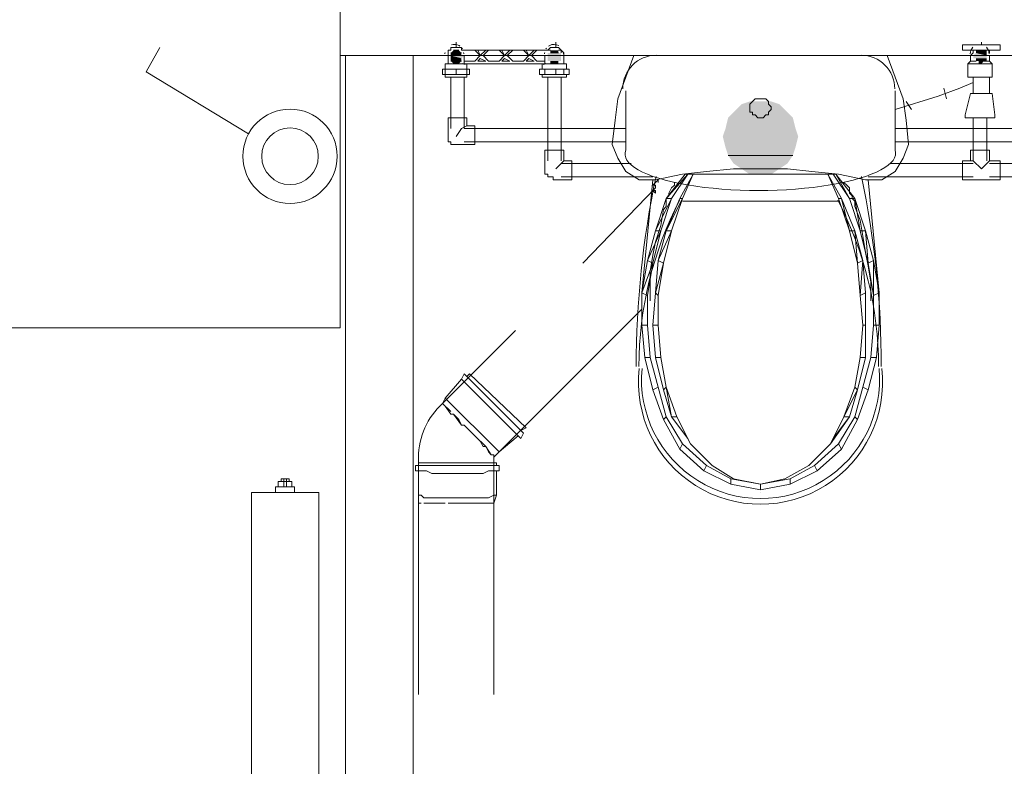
# Model space of a CAD drawing. Header units: millimetres. Extents: x 413 to 305578, y 115 to 38116.
# Tile 168 of 194: x 109844 to 111298, y 16232 to 17334. Entities that reach past the tile are written whole.
import ezdxf

# ---------------------------------------------------------------- set-up
doc = ezdxf.new("R2010")
doc.units = ezdxf.units.MM
for name, color, linetype, true_color in [('PDF _PD-Switches', 7, 'Continuous', 0x37dd00), ('PDF$_59-60$-$Floor$Plan$-$В_Этаж$02_Сводный$A-DETL-MBND', 7, 'Continuous', 0xdd3700), ('PDF$_59-60$-$Floor$Plan$-$В_Этаж$02_Сводный$P-PIPE-CNTR', 150, 'Continuous', 0x007fff), ('PDF$_V$line_ifc_RVT-1-В_Этаж$02_Сводный$A-GENM', 7, 'Continuous', 0xdd6e6e), ('PDF$_V$line_ifc_RVT-1-В_Этаж$02_Сводный$A-PART', 7, 'Continuous', 0xdcdcdc), ('PDF$_V$line_ifc_RVT-1-В_Этаж$02_Сводный$A-WALL', 7, 'Continuous', 0xdcdcdc), ('PDF$_V$line_ifc_RVT-1-В_Этаж$02_Сводный$M-EQPM', 7, 'Continuous', 0xbababa)]:
    doc.layers.add(name, color=color, linetype=linetype, true_color=true_color)
for name, color, linetype in [('PDF$_59-60$-$Floor$Plan$-$В_Этаж$02_Сводный$M-EQPM', 2, 'Continuous'), ('PDF$_59-60$-$Floor$Plan$-$В_Этаж$02_Сводный$P-PIPE', 3, 'Continuous'), ('PDF$_59-60$-$Floor$Plan$-$В_Этаж$02_Сводный$P-SANR-FIXT', 6, 'Continuous')]:
    doc.layers.add(name, color=color, linetype=linetype)

msp = doc.modelspace()

# ---------------------------------------------------------------- linework, layer by layer
at = {"layer": 'PDF _PD-Switches', "lineweight": 0}
msp.add_lwpolyline([(110182.1, 17165.6), (110030.9, 17257.1), (110050.8, 17292.9)], dxfattribs=at)
for radius in [69.6, 41.8]:
    msp.add_circle((110243.2, 17132.4), radius, dxfattribs=at)
at = {"layer": 'PDF$_59-60$-$Floor$Plan$-$В_Этаж$02_Сводный$A-DETL-MBND', "color": 220, "lineweight": 0, "true_color": 0xff00bf}
for points in [[(110496.5, 17288.9), (110496.5, 17292.9), (110492.5, 17292.9), (110488.5, 17292.9), (110484.6, 17292.9), (110480.6, 17292.9), (110480.6, 17288.9), (110476.6, 17288.9), (110476.6, 17284.9), (110476.6, 17281), (110476.6, 17277), (110476.6, 17281), (110476.6, 17269)], [(110484.6, 17292.9), (110484.6, 17292.9)], [(110484.6, 17292.9), (110488.5, 17292.9), (110492.5, 17292.9), (110496.5, 17292.9)], [(110476.6, 17288.9), (110476.6, 17288.9)], [(110476.6, 17284.9), (110476.6, 17284.9)], [(110476.6, 17281), (110476.6, 17281)], [(110480.6, 17288.9), (110480.6, 17288.9)], [(110496.5, 17288.9), (110496.5, 17288.9)], [(110480.6, 17249.1), (110480.6, 17173.5)], [(110739.2, 17173.5), (110500.5, 17173.5), (110500.5, 17249.1)], [(110504.5, 17177.5), (110496.5, 17173.5), (110488.5, 17161.6)], [(111439.6, 17173.5), (111137.1, 17173.5)], [(110500.5, 17153.6), (110739.2, 17153.6)], [(111137.1, 17153.6), (111439.6, 17153.6)]]:
    msp.add_lwpolyline(points, dxfattribs=at)
at = {"layer": 'PDF$_59-60$-$Floor$Plan$-$В_Этаж$02_Сводный$A-DETL-MBND', "color": 150, "lineweight": 0, "true_color": 0x007fff}
for points in [[(110647.7, 17269), (110647.7, 17281), (110647.7, 17277), (110647.7, 17281), (110647.7, 17284.9), (110643.7, 17288.9), (110639.7, 17292.9), (110635.8, 17292.9), (110631.8, 17292.9), (110627.8, 17292.9), (110623.8, 17288.9)], [(110627.8, 17292.9), (110627.8, 17292.9)], [(110631.8, 17292.9), (110631.8, 17292.9)], [(110635.8, 17292.9), (110635.8, 17292.9)], [(110639.7, 17292.9), (110639.7, 17292.9)], [(110623.8, 17288.9), (110623.8, 17288.9)], [(110639.7, 17288.9), (110643.7, 17288.9), (110643.7, 17284.9)], [(110647.7, 17284.9), (110647.7, 17284.9)], [(110647.7, 17281), (110647.7, 17281)], [(111252.5, 17288.9), (111252.5, 17284.9), (111248.6, 17281)], [(111248.6, 17281), (111248.6, 17281)], [(111248.6, 17281), (111248.6, 17281)], [(111252.5, 17284.9), (111252.5, 17284.9)], [(111276.4, 17284.9), (111276.4, 17288.9)], [(111276.4, 17284.9), (111276.4, 17284.9)], [(111276.4, 17281), (111276.4, 17281)], [(110623.8, 17249.1), (110623.8, 17161.6), (110623.8, 17125.8)], [(110643.7, 17125.8), (110643.7, 17161.6), (110643.7, 17249.1)], [(111252.5, 17189.4), (111252.5, 17161.6), (111252.5, 17125.8), (111248.6, 17125.8)], [(111272.4, 17125.8), (111272.4, 17161.6), (111272.4, 17189.4)], [(110647.7, 17125.8), (110643.7, 17121.8), (110635.8, 17113.8)], [(110747.2, 17121.8), (110643.7, 17121.8)], [(111252.5, 17121.8), (111129.2, 17121.8)], [(111276.4, 17125.8), (111264.5, 17113.8), (111252.5, 17125.8)], [(111252.5, 17125.8), (111252.5, 17125.8)], [(111276.4, 17125.8), (111276.4, 17125.8)], [(111276.4, 17125.8), (111276.4, 17125.8)], [(111511.2, 17121.8), (111276.4, 17121.8)], [(110643.7, 17101.9), (110779, 17101.9)], [(111097.4, 17101.9), (111252.5, 17101.9)], [(111276.4, 17101.9), (111511.2, 17101.9)]]:
    msp.add_lwpolyline(points, dxfattribs=at)
at = {"layer": 'PDF$_59-60$-$Floor$Plan$-$В_Этаж$02_Сводный$A-DETL-MBND', "color": 220, "lineweight": 0, "true_color": 0xff00bf}
msp.add_lwpolyline([(110504.5, 17189.4), (110476.6, 17189.4), (110476.6, 17161.6), (110476.6, 17157.6), (110476.6, 17153.6), (110480.6, 17153.6), (110480.6, 17149.6), (110484.6, 17149.6), (110488.5, 17149.6), (110516.4, 17149.6), (110516.4, 17177.5), (110504.5, 17177.5)], close=True, dxfattribs=at)
at = {"layer": 'PDF$_59-60$-$Floor$Plan$-$В_Этаж$02_Сводный$A-DETL-MBND', "color": 150, "lineweight": 0, "true_color": 0x007fff}
for points in [[(110647.7, 17141.7), (110619.8, 17141.7), (110619.8, 17113.8), (110619.8, 17109.9), (110619.8, 17105.9), (110623.8, 17105.9), (110623.8, 17101.9), (110627.8, 17101.9), (110631.8, 17101.9), (110631.8, 17097.9), (110635.8, 17097.9), (110659.6, 17097.9), (110659.6, 17125.8), (110647.7, 17125.8)], [(111292.3, 17097.9), (111292.3, 17125.8), (111276.4, 17125.8), (111276.4, 17141.7), (111248.6, 17141.7), (111248.6, 17125.8), (111236.6, 17125.8), (111236.6, 17097.9), (111252.5, 17097.9), (111276.4, 17097.9)]]:
    msp.add_lwpolyline(points, close=True, dxfattribs=at)
at = {"layer": 'PDF$_59-60$-$Floor$Plan$-$В_Этаж$02_Сводный$A-DETL-MBND', "lineweight": 0}
for points in [[(110783, 17086), (110675.6, 16974.6)], [(110540.3, 16692), (110532.3, 16704), (110516.4, 16719.9), (110508.4, 16727.8), (110500.5, 16735.8), (110508.4, 16727.8), (110512.4, 16723.9), (110516.4, 16719.9), (110524.3, 16711.9), (110528.3, 16704), (110532.3, 16704), (110536.3, 16696), (110540.3, 16692), (110544.2, 16692), (110544.2, 16688.1), (110763.1, 16906.9)], [(110576.1, 16875.1), (110468.6, 16767.6), (110472.6, 16763.7), (110476.6, 16759.7), (110480.6, 16755.7)], [(110496.5, 16803.5), (110472.6, 16775.6), (110468.6, 16767.6)], [(110584, 16727.8), (110592, 16731.8), (110508.4, 16811.4), (110504.5, 16807.4)], [(110552.2, 16696), (110472.6, 16775.6)], [(110468.6, 16767.6), (110468.6, 16767.6)], [(110472.6, 16763.7), (110472.6, 16763.7)], [(110496.5, 16735.8), (110484.6, 16751.7)], [(110476.6, 16620.4), (110480.6, 16620.4), (110488.5, 16620.4), (110496.5, 16620.4), (110500.5, 16620.4), (110504.5, 16620.4), (110508.4, 16620.4), (110516.4, 16620.4), (110520.4, 16620.4), (110524.3, 16620.4), (110528.3, 16620.4), (110532.3, 16620.4), (110536.3, 16620.4), (110540.3, 16620.4), (110544.2, 16620.4), (110544.2, 16688.1), (110552.2, 16696), (110580.1, 16719.9)], [(110516.4, 16719.9), (110516.4, 16719.9)], [(110540.3, 16692), (110540.3, 16692)], [(110544.2, 16688.1), (110544.2, 16692)], [(110544.2, 16688.1), (110544.2, 16688.1)], [(110544.2, 16688.1), (110544.2, 16688.1)], [(110428.8, 16676.1), (110428.8, 16676.1)], [(110524.3, 16676.1), (110532.3, 16676.1), (110540.3, 16676.1), (110544.2, 16676.1), (110548.2, 16676.1), (110548.2, 16680.1), (110544.2, 16680.1), (110536.3, 16680.1), (110532.3, 16680.1), (110524.3, 16680.1), (110516.4, 16680.1), (110504.5, 16680.1), (110496.5, 16680.1), (110484.6, 16680.1), (110472.6, 16680.1), (110464.7, 16680.1), (110452.7, 16680.1), (110444.8, 16680.1), (110440.8, 16680.1), (110436.8, 16680.1), (110432.8, 16680.1), (110432.8, 16676.1), (110436.8, 16676.1), (110440.8, 16676.1), (110444.8, 16676.1), (110452.7, 16676.1)], [(110432.8, 16680.1), (110432.8, 16680.1)], [(110548.2, 16680.1), (110544.2, 16680.1)], [(110544.2, 16337.9), (110544.2, 16620.4), (110548.2, 16632.3), (110548.2, 16668.2)], [(110552.2, 16676.1), (110548.2, 16676.1)], [(110432.8, 16632.3), (110436.8, 16632.3), (110440.8, 16628.4), (110444.8, 16628.4), (110452.7, 16628.4), (110464.7, 16628.4), (110472.6, 16628.4), (110484.6, 16628.4), (110496.5, 16628.4), (110504.5, 16628.4), (110516.4, 16628.4), (110524.3, 16628.4), (110532.3, 16628.4), (110536.3, 16628.4), (110544.2, 16632.3), (110548.2, 16632.3)], [(110436.8, 16620.4), (110432.8, 16620.4), (110432.8, 16337.9)], [(110432.8, 16620.4), (110432.8, 16620.4)], [(110436.8, 16620.4), (110436.8, 16620.4)], [(110440.8, 16620.4), (110440.8, 16620.4)], [(110440.8, 16620.4), (110444.8, 16620.4), (110448.7, 16620.4), (110452.7, 16620.4), (110456.7, 16620.4), (110460.7, 16620.4), (110468.6, 16620.4), (110472.6, 16620.4)], [(110440.8, 16620.4), (110440.8, 16620.4)], [(110476.6, 16620.4), (110476.6, 16620.4)], [(110480.6, 16620.4), (110480.6, 16620.4)], [(110500.5, 16620.4), (110500.5, 16620.4)], [(110536.3, 16620.4), (110540.3, 16620.4)], [(110540.3, 16620.4), (110540.3, 16620.4)], [(110544.2, 16620.4), (110544.2, 16620.4)], [(110544.2, 16620.4), (110544.2, 16620.4)]]:
    msp.add_lwpolyline(points, dxfattribs=at)
for points in [[(110496.5, 16803.5), (110584, 16715.9), (110588, 16723.9), (110500.5, 16811.4)], [(110552.2, 16668.2), (110552.2, 16676.1), (110548.2, 16676.1), (110544.2, 16676.1), (110540.3, 16676.1), (110532.3, 16676.1), (110524.3, 16676.1), (110512.4, 16676.1), (110500.5, 16676.1), (110488.5, 16676.1), (110476.6, 16676.1), (110464.7, 16676.1), (110456.7, 16676.1), (110444.8, 16676.1), (110436.8, 16676.1), (110432.8, 16676.1), (110428.8, 16676.1), (110428.8, 16668.2), (110432.8, 16668.2), (110436.8, 16668.2), (110444.8, 16668.2), (110452.7, 16664.2), (110460.7, 16664.2), (110472.6, 16664.2), (110484.6, 16664.2), (110496.5, 16664.2), (110504.5, 16664.2), (110516.4, 16664.2), (110528.3, 16664.2), (110536.3, 16668.2), (110540.3, 16668.2), (110548.2, 16668.2)]]:
    msp.add_lwpolyline(points, close=True, dxfattribs=at)
msp.add_lwpolyline([(110500.5, 16735.8), (110496.5, 16735.8), (110492.5, 16743.8), (110484.6, 16751.7), (110480.6, 16751.7), (110472.6, 16763.7), (110468.6, 16767.6, 0.209659), (110432.8, 16688.1), (110432.8, 16620.4), (110432.8, 16632.3), (110432.8, 16668.2)], format="xyb", dxfattribs=at)
at = {"layer": 'PDF$_59-60$-$Floor$Plan$-$В_Этаж$02_Сводный$M-EQPM', "lineweight": 0}
for points in [[(110494.2, 17294.9, 0.041085), (110491.5, 17296.4, 0.184253), (110481.6, 17296.9)], [(110640.1, 17295.7, 0.23845), (110626.9, 17296.1, 0.041085), (110624.9, 17294.9)], [(110499.7, 17285.6, -0.035653), (110499.9, 17283.7, 0.032461), (110499.7, 17285.6)], [(110619.4, 17285.5, 0.032461), (110619.2, 17283.7, -0.035653), (110619.4, 17285.5)]]:
    msp.add_lwpolyline(points, format="xyb", dxfattribs=at)
for points in [[(110472.6, 17269), (110504.5, 17269), (110504.5, 17261.1), (110504.5, 17253.1), (110504.5, 17249.1), (110472.6, 17249.1), (110472.6, 17253.1), (110472.6, 17261.1), (110472.6, 17269), (110476.6, 17269), (110476.6, 17281)], [(110619.8, 17281), (110619.8, 17273), (110607.9, 17273), (110600, 17281), (110607.9, 17288.9), (110623.8, 17288.9), (110627.8, 17288.9), (110496.5, 17288.9), (110516.4, 17288.9), (110524.3, 17281), (110516.4, 17273), (110500.5, 17273), (110500.5, 17281)], [(110496.5, 17288.9), (110496.5, 17288.9)], [(110651.7, 17261.1), (110651.7, 17269), (110647.7, 17269), (110647.7, 17281)], [(110476.6, 17269), (110480.6, 17269), (110484.6, 17269)], [(110492.5, 17269), (110500.5, 17269), (110500.5, 17273)], [(110504.5, 17269), (110615.9, 17269), (110615.9, 17261.1)], [(110504.5, 17269), (110504.5, 17269)], [(110615.9, 17269), (110651.7, 17269)], [(110615.9, 17269), (110615.9, 17269)], [(110619.8, 17273), (110619.8, 17269), (110627.8, 17269)], [(110639.7, 17269), (110647.7, 17269)], [(110488.5, 17253.1), (110488.5, 17261.1), (110504.5, 17261.1), (110508.4, 17261.1), (110508.4, 17253.1), (110504.5, 17253.1), (110488.5, 17253.1), (110472.6, 17253.1), (110468.6, 17253.1), (110468.6, 17261.1), (110472.6, 17261.1), (110488.5, 17261.1)], [(110472.6, 17253.1), (110472.6, 17253.1)], [(110472.6, 17253.1), (110504.5, 17253.1)], [(110504.5, 17253.1), (110504.5, 17253.1)], [(110635.8, 17253.1), (110635.8, 17261.1), (110647.7, 17261.1), (110655.7, 17261.1), (110655.7, 17253.1), (110647.7, 17253.1), (110635.8, 17253.1), (110619.8, 17253.1), (110611.9, 17253.1), (110611.9, 17261.1), (110619.8, 17261.1), (110635.8, 17261.1)], [(110615.9, 17253.1), (110615.9, 17253.1)], [(110619.8, 17253.1), (110619.8, 17261.1)], [(110647.7, 17261.1), (110647.7, 17253.1)], [(110651.7, 17253.1), (110651.7, 17253.1)], [(110237.8, 16656.2), (110237.8, 16652.2), (110233.9, 16652.2), (110233.9, 16656.2)], [(110233.9, 16644.3), (110225.9, 16644.3), (110221.9, 16644.3), (110221.9, 16636.3)], [(110225.9, 16652.2), (110225.9, 16652.2)], [(110225.9, 16652.2), (110225.9, 16652.2)], [(110225.9, 16652.2), (110225.9, 16652.2)], [(110225.9, 16652.2), (110225.9, 16644.3), (110225.9, 16652.2), (110233.9, 16652.2), (110233.9, 16644.3), (110237.8, 16644.3), (110237.8, 16652.2), (110245.8, 16652.2), (110245.8, 16644.3), (110245.8, 16652.2)], [(110225.9, 16644.3), (110225.9, 16644.3)], [(110249.8, 16636.3), (110249.8, 16644.3), (110245.8, 16644.3), (110237.8, 16644.3)], [(110245.8, 16652.2), (110245.8, 16652.2)], [(110245.8, 16652.2), (110245.8, 16652.2)], [(110245.8, 16652.2), (110245.8, 16652.2)], [(110245.8, 16652.2), (110245.8, 16652.2)], [(110245.8, 16644.3), (110245.8, 16644.3)]]:
    msp.add_lwpolyline(points, dxfattribs=at)
for points in [[(110497.8, 17290.9, 0.024848), (110497.1, 17292, -0.032538)], [(110622, 17292, 0.024848), (110621.3, 17290.9, -0.032538)]]:
    msp.add_lwpolyline(points, format="xyb", close=True, dxfattribs=at)
for points in [[(110532.3, 17288.9), (110524.3, 17281), (110520.4, 17288.9)], [(110552.2, 17288.9), (110560.2, 17281), (110552.2, 17273), (110536.3, 17273), (110528.3, 17281), (110536.3, 17288.9)], [(110568.1, 17288.9), (110560.2, 17281), (110556.2, 17288.9)], [(110588, 17288.9), (110596, 17281), (110588, 17273), (110572.1, 17273), (110564.1, 17281), (110572.1, 17288.9)], [(110603.9, 17288.9), (110596, 17281), (110592, 17288.9)], [(110532.3, 17273), (110520.4, 17273), (110524.3, 17277)], [(110560.2, 17277), (110568.1, 17273), (110556.2, 17273)], [(110592, 17273), (110596, 17277), (110603.9, 17273)], [(110651.7, 17249.1), (110651.7, 17253.1), (110615.9, 17253.1), (110615.9, 17249.1)], [(110225.9, 16652.2), (110245.8, 16652.2), (110241.8, 16652.2), (110241.8, 16656.2), (110237.8, 16656.2), (110233.9, 16656.2), (110229.9, 16656.2), (110229.9, 16652.2)], [(110285.6, 16636.3), (110186.1, 16636.3), (110186.1, 15633.6), (110285.6, 15633.6)], [(110186.1, 16636.3), (110186.1, 15633.6), (110285.6, 15633.6), (110285.6, 16636.3)]]:
    msp.add_lwpolyline(points, close=True, dxfattribs=at)
for centre, radius, start, end in [((110485.9, 17283.7), 13.9, 171.7819, 180), ((110485.9, 17283.6), 13.9, 32.6751, 37.0246), ((110633.2, 17283.6), 13.9, 142.9754, 147.3249), ((110633.2, 17283.7), 13.9, 0, 8.2181), ((110346.6, 16877.6), 420, 68.2748, 68.8733), ((110772.5, 16877.6), 420, 111.1267, 111.7252)]:
    msp.add_arc(centre, radius, start, end, dxfattribs=at)
at = {"layer": 'PDF$_59-60$-$Floor$Plan$-$В_Этаж$02_Сводный$P-PIPE', "color": 150, "lineweight": 0, "true_color": 0x007fff}
msp.add_lwpolyline([(111260.5, 17288.9), (111248.6, 17288.9), (111236.6, 17288.9), (111236.6, 17296.9), (111248.6, 17296.9), (111280.4, 17296.9), (111292.3, 17296.9), (111292.3, 17288.9), (111280.4, 17288.9), (111268.5, 17288.9)], close=True, dxfattribs=at)
at = {"layer": 'PDF$_59-60$-$Floor$Plan$-$В_Этаж$02_Сводный$P-PIPE', "lineweight": 0}
for points in [[(110496.5, 17284.9), (110480.6, 17284.9), (110496.5, 17284.9)], [(110496.5, 17284.9), (110480.6, 17284.9), (110496.5, 17284.9)], [(110492.5, 17288.9), (110484.6, 17288.9), (110492.5, 17288.9)], [(110643.7, 17281), (110623.8, 17281), (110643.7, 17281)], [(110639.7, 17284.9), (110627.8, 17284.9), (110639.7, 17284.9)], [(111272.4, 17281), (111252.5, 17281), (111272.4, 17281)], [(111272.4, 17281), (111252.5, 17281), (111272.4, 17281)], [(110496.5, 17273), (110480.6, 17273), (110496.5, 17273)], [(111264.5, 17269), (111260.5, 17269), (111264.5, 17269)], [(110985.9, 17133.7), (110890.4, 17133.7), (110985.9, 17133.7)], [(110950.1, 17105.9), (110922.3, 17105.9), (110950.1, 17105.9)]]:
    msp.add_lwpolyline(points, dxfattribs=at)
at = {"layer": 'PDF$_59-60$-$Floor$Plan$-$В_Этаж$02_Сводный$P-PIPE', "color": 150, "lineweight": 0, "true_color": 0x007fff}
for points in [[(111252.5, 17281), (111248.6, 17281), (111248.6, 17273), (111256.5, 17273)], [(111268.5, 17273), (111276.4, 17273), (111276.4, 17281), (111272.4, 17281)], [(111248.6, 17273), (111244.6, 17269), (111244.6, 17249.1), (111280.4, 17249.1), (111280.4, 17269), (111276.4, 17273)], [(111244.6, 17269), (111280.4, 17269)], [(111252.5, 17249.1), (111252.5, 17225.2)], [(111276.4, 17225.2), (111276.4, 17249.1)], [(111212.8, 17217.3), (111208.8, 17233.2)], [(111284.4, 17189.4), (111280.4, 17189.4), (111276.4, 17189.4), (111272.4, 17189.4), (111268.5, 17189.4), (111264.5, 17189.4), (111268.5, 17189.4), (111272.4, 17189.4), (111276.4, 17189.4), (111280.4, 17189.4), (111284.4, 17189.4), (111284.4, 17193.4), (111280.4, 17225.2), (111264.5, 17225.2), (111248.6, 17225.2), (111240.6, 17193.4), (111240.6, 17189.4), (111244.6, 17189.4), (111248.6, 17189.4), (111252.5, 17189.4), (111256.5, 17189.4), (111260.5, 17189.4), (111264.5, 17189.4)], [(111161, 17201.4), (111153.1, 17213.3)], [(111260.5, 17189.4), (111256.5, 17189.4), (111252.5, 17189.4), (111248.6, 17189.4), (111244.6, 17189.4)]]:
    msp.add_lwpolyline(points, dxfattribs=at)
at = {"layer": 'PDF$_59-60$-$Floor$Plan$-$В_Этаж$02_Сводный$P-PIPE', "color": 22, "lineweight": 0, "true_color": 0xdd3700}
for points in [[(110787, 17097.9), (110779, 17090)], [(110787, 17093.9), (110787, 17097.9), (110787, 17093.9)], [(110783, 17086), (110779, 17082), (110783, 17082), (110783, 17078), (110779, 17082)], [(110783, 17086), (110783, 17086)]]:
    msp.add_lwpolyline(points, dxfattribs=at)
msp.add_lwpolyline([(110783, 17086), (110783, 17090), (110779, 17090), (110783, 17090)], close=True, dxfattribs=at)
at = {"layer": 'PDF$_59-60$-$Floor$Plan$-$В_Этаж$02_Сводный$P-PIPE', "color": 150, "lineweight": 0, "true_color": 0x007fff}
for start, end in [(136.2633, 180), (0, 43.7367)]:
    msp.add_arc((111261.9, 17283.7), 13.9, start, end, dxfattribs=at)
at = {"layer": 'PDF$_59-60$-$Floor$Plan$-$В_Этаж$02_Сводный$P-PIPE', "transparency": 33554559}
for points in [[(110484.6, 17288.9), (110496.5, 17284.9), (110480.6, 17284.9)], [(110480.6, 17284.9), (110496.5, 17284.9), (110496.5, 17284.9)], [(110496.5, 17284.9), (110496.5, 17284.9), (110480.6, 17284.9)], [(110496.5, 17284.9), (110480.6, 17284.9), (110496.5, 17281)], [(110480.6, 17284.9), (110496.5, 17281), (110480.6, 17281)], [(110500.5, 17281), (110500.5, 17281), (110480.6, 17281)], [(110500.5, 17281), (110480.6, 17281), (110496.5, 17281)], [(110500.5, 17281), (110480.6, 17281), (110496.5, 17277)], [(110480.6, 17281), (110496.5, 17277), (110480.6, 17277)], [(110488.5, 17288.9), (110492.5, 17288.9), (110484.6, 17288.9)], [(110484.6, 17288.9), (110492.5, 17288.9), (110492.5, 17288.9)], [(110492.5, 17288.9), (110484.6, 17288.9), (110496.5, 17284.9)], [(110627.8, 17284.9), (110643.7, 17284.9), (110623.8, 17284.9)], [(110643.7, 17284.9), (110623.8, 17284.9), (110643.7, 17281)], [(110623.8, 17284.9), (110643.7, 17281), (110623.8, 17281)], [(110623.8, 17281), (110643.7, 17281), (110643.7, 17281)], [(110643.7, 17281), (110623.8, 17281), (110643.7, 17277)], [(110623.8, 17281), (110643.7, 17277), (110623.8, 17277)], [(110631.8, 17288.9), (110639.7, 17288.9), (110627.8, 17288.9)], [(110639.7, 17288.9), (110627.8, 17288.9), (110639.7, 17284.9)], [(110627.8, 17288.9), (110639.7, 17284.9), (110627.8, 17284.9)], [(110627.8, 17284.9), (110639.7, 17284.9), (110639.7, 17284.9)], [(110639.7, 17284.9), (110627.8, 17284.9), (110643.7, 17284.9)], [(110635.8, 17288.9), (110631.8, 17288.9), (110631.8, 17288.9)], [(110635.8, 17288.9), (110631.8, 17288.9), (110639.7, 17288.9)], [(111256.5, 17284.9), (111272.4, 17281), (111252.5, 17281)], [(111252.5, 17281), (111272.4, 17281), (111272.4, 17281)], [(111272.4, 17281), (111272.4, 17281), (111252.5, 17281)], [(111272.4, 17281), (111252.5, 17281), (111272.4, 17277)], [(111252.5, 17281), (111272.4, 17277), (111252.5, 17277)], [(111260.5, 17288.9), (111272.4, 17288.9), (111256.5, 17288.9)], [(111272.4, 17288.9), (111256.5, 17288.9), (111272.4, 17284.9)], [(111256.5, 17288.9), (111272.4, 17284.9), (111256.5, 17284.9)], [(111272.4, 17284.9), (111256.5, 17284.9), (111272.4, 17281)], [(111264.5, 17288.9), (111260.5, 17288.9), (111260.5, 17288.9)], [(111268.5, 17288.9), (111268.5, 17288.9), (111260.5, 17288.9)], [(111268.5, 17288.9), (111260.5, 17288.9), (111264.5, 17288.9)], [(111268.5, 17288.9), (111260.5, 17288.9), (111272.4, 17288.9)], [(110496.5, 17277), (110480.6, 17277), (110496.5, 17273)], [(110480.6, 17277), (110496.5, 17273), (110480.6, 17273)], [(110480.6, 17273), (110496.5, 17273), (110496.5, 17273)], [(110496.5, 17273), (110480.6, 17273), (110492.5, 17269)], [(110480.6, 17273), (110492.5, 17269), (110484.6, 17269)], [(110492.5, 17269), (110484.6, 17269), (110488.5, 17269)], [(110484.6, 17269), (110492.5, 17269), (110492.5, 17269)], [(110492.5, 17269), (110492.5, 17269), (110484.6, 17269)], [(110643.7, 17277), (110623.8, 17277), (110643.7, 17273)], [(110623.8, 17277), (110643.7, 17273), (110623.8, 17273)], [(110643.7, 17273), (110623.8, 17273), (110639.7, 17273)], [(110623.8, 17273), (110639.7, 17273), (110627.8, 17273)], [(110639.7, 17273), (110627.8, 17273), (110639.7, 17269)], [(110627.8, 17273), (110639.7, 17269), (110627.8, 17269)], [(110635.8, 17269), (110631.8, 17269), (110627.8, 17269)], [(110627.8, 17269), (110639.7, 17269), (110635.8, 17269)], [(110635.8, 17269), (110635.8, 17269), (110631.8, 17269)], [(111272.4, 17277), (111252.5, 17277), (111256.5, 17277)], [(111252.5, 17277), (111272.4, 17277), (111272.4, 17277)], [(111272.4, 17277), (111256.5, 17277), (111272.4, 17273)], [(111256.5, 17277), (111272.4, 17273), (111256.5, 17273)], [(111272.4, 17273), (111256.5, 17273), (111268.5, 17273)], [(111256.5, 17273), (111268.5, 17273), (111260.5, 17273)], [(111268.5, 17273), (111260.5, 17273), (111264.5, 17269)], [(111260.5, 17273), (111264.5, 17269), (111260.5, 17269)], [(111260.5, 17269), (111264.5, 17269), (111264.5, 17269)], [(111264.5, 17269), (111264.5, 17269), (111260.5, 17269)], [(110910.3, 17209.3), (110978, 17197.4), (110898.4, 17197.4)], [(110922.3, 17213.3), (110966, 17209.3), (110910.3, 17209.3)], [(110966, 17209.3), (110910.3, 17209.3), (110978, 17197.4)], [(110938.2, 17213.3), (110954.1, 17213.3), (110922.3, 17213.3)], [(110954.1, 17213.3), (110922.3, 17213.3), (110966, 17209.3)], [(110898.4, 17197.4), (110985.9, 17189.4), (110890.4, 17189.4)], [(110978, 17197.4), (110898.4, 17197.4), (110985.9, 17189.4)], [(110890.4, 17189.4), (110989.9, 17173.5), (110886.5, 17173.5)], [(110985.9, 17189.4), (110890.4, 17189.4), (110989.9, 17173.5)], [(110886.5, 17173.5), (110993.9, 17161.6), (110882.5, 17161.6)], [(110989.9, 17173.5), (110886.5, 17173.5), (110993.9, 17161.6)], [(110993.9, 17161.6), (110882.5, 17161.6), (110989.9, 17145.7)], [(110882.5, 17161.6), (110989.9, 17145.7), (110886.5, 17145.7)], [(110989.9, 17145.7), (110886.5, 17145.7), (110985.9, 17133.7)], [(110886.5, 17145.7), (110985.9, 17133.7), (110890.4, 17133.7)], [(110890.4, 17133.7), (110985.9, 17133.7), (110985.9, 17133.7)], [(110985.9, 17133.7), (110890.4, 17133.7), (110978, 17121.8)], [(110890.4, 17133.7), (110978, 17121.8), (110898.4, 17121.8)], [(110978, 17121.8), (110898.4, 17121.8), (110966, 17113.8)], [(110898.4, 17121.8), (110966, 17113.8), (110910.3, 17113.8)], [(110966, 17113.8), (110910.3, 17113.8), (110954.1, 17105.9)], [(110910.3, 17113.8), (110954.1, 17105.9), (110922.3, 17105.9)], [(110954.1, 17105.9), (110950.1, 17105.9), (110922.3, 17105.9)], [(110922.3, 17105.9), (110950.1, 17105.9), (110938.2, 17105.9)]]:
    msp.add_solid(points, dxfattribs=at)
at = {"layer": 'PDF$_59-60$-$Floor$Plan$-$В_Этаж$02_Сводный$P-PIPE-CNTR', "color": 220, "lineweight": 0, "true_color": 0xff00bf}
for points in [[(110488.5, 17292.9), (110488.5, 17300.9)], [(110468.6, 17281), (110476.6, 17281)]]:
    msp.add_lwpolyline(points, dxfattribs=at)
at = {"layer": 'PDF$_59-60$-$Floor$Plan$-$В_Этаж$02_Сводный$P-PIPE-CNTR', "lineweight": 0}
for points in [[(110635.8, 17292.9), (110635.8, 17300.9)], [(111264.5, 17296.9), (111264.5, 17300.9)], [(110647.7, 17281), (110655.7, 17281)], [(111244.6, 17281), (111248.6, 17281)], [(111276.4, 17281), (111284.4, 17281)], [(111252.5, 17241.2), (111232.6, 17233.2), (111200.8, 17221.3), (111137.1, 17201.4)]]:
    msp.add_lwpolyline(points, dxfattribs=at)
at = {"layer": 'PDF$_59-60$-$Floor$Plan$-$В_Этаж$02_Сводный$P-SANR-FIXT', "lineweight": 0}
for points in [[(111089.4, 17281), (110787, 17281)], [(110739.2, 17229.2), (110739.2, 17141.7)], [(111137.1, 17141.7), (111137.1, 17229.2)], [(110775, 16918.9), (110775, 16938.7), (110775, 16962.6), (110779, 16986.5), (110783, 17006.4), (110791, 17030.3), (110794.9, 17054.1), (110798.9, 17058.1), (110798.9, 17066.1), (110798.9, 17070.1), (110802.9, 17074), (110802.9, 17078), (110806.9, 17086), (110810.9, 17090), (110810.9, 17093.9)], [(111061.5, 17093.9), (111065.5, 17090), (111069.5, 17086), (111069.5, 17078), (111073.5, 17074), (111073.5, 17070.1), (111077.5, 17066.1), (111077.5, 17058.1), (111085.4, 17038.2), (111089.4, 17014.4), (111093.4, 16990.5), (111097.4, 16970.6), (111101.3, 16946.7), (111101.3, 16922.8), (111101.3, 16918.9)], [(111053.6, 17066.1), (110822.8, 17066.1)], [(110938.2, 16636.3), (110938.2, 16636.3)]]:
    msp.add_lwpolyline(points, dxfattribs=at)
for centre, radius, start, end in [((110784.4, 17231.9), 49.7, 90, 180), ((111086.8, 17231.9), 49.7, 0, 90), ((112117.5, 16822), 1362.9, 168.1128, 180), ((109753.7, 16822), 1362.9, 0, 11.8872), ((111289.8, 16822), 531.2, 152.4792, 180), ((110581.4, 16822), 531.2, 0, 27.5208), ((110938.2, 16799), 180.2, 173.5215, 6.4785), ((110938.2, 16803.1), 175.8, 174.6845, 5.3155)]:
    msp.add_arc(centre, radius, start, end, dxfattribs=at)
msp.add_ellipse((110937.9, 17136.4), major_axis=(199.9, 0.7), ratio=0.272294, start_param=3.031556, end_param=6.366482, dxfattribs=at)
at = {"layer": 'PDF$_V$line_ifc_RVT-1-В_Этаж$02_Сводный$A-GENM', "lineweight": 0}
msp.add_lwpolyline([(110317.4, 18080.8), (108300, 18080.8), (108300, 16879.1), (110317.4, 16879.1)], close=True, dxfattribs=at)
at = {"layer": 'PDF$_V$line_ifc_RVT-1-В_Этаж$02_Сводный$A-PART', "lineweight": 0}
msp.add_lwpolyline([(111757.9, 17281), (112362.7, 17281), (112362.7, 17579.4), (110317.4, 17579.4), (110317.4, 17281), (111459.5, 17281)], dxfattribs=at)
at = {"layer": 'PDF$_V$line_ifc_RVT-1-В_Этаж$02_Сводный$A-WALL', "lineweight": 0}
msp.add_lwpolyline([(111757.9, 17281), (112362.7, 17281), (112362.7, 17579.4), (110317.4, 17579.4), (110317.4, 17281), (111459.5, 17281)], dxfattribs=at)
msp.add_lwpolyline([(110424.9, 14642.7), (110424.9, 17281), (110325.4, 17281), (110325.4, 14642.7)], close=True, dxfattribs=at)
at = {"layer": 'PDF$_V$line_ifc_RVT-1-В_Этаж$02_Сводный$M-EQPM', "lineweight": 0}
for points in [[(111125.2, 17281), (111137.1, 17249.1), (111149.1, 17217.3), (111153.1, 17185.5), (111157, 17149.6), (111149.1, 17129.7), (111137.1, 17109.9), (111117.2, 17097.9), (111093.4, 17097.9), (111053.6, 17105.9), (111013.8, 17109.9), (110978, 17113.8), (110938.2, 17113.8), (110898.4, 17113.8), (110858.6, 17109.9), (110822.8, 17105.9), (110783, 17097.9), (110759.1, 17097.9), (110739.2, 17109.9), (110727.3, 17129.7), (110719.3, 17149.6), (110723.3, 17185.5), (110727.3, 17217.3), (110739.2, 17249.1), (110751.2, 17281)], [(110926.2, 17213.3), (110926.2, 17213.3)], [(110934.2, 17217.3), (110934.2, 17217.3)], [(110942.2, 17217.3), (110942.2, 17217.3)], [(110950.1, 17213.3), (110950.1, 17213.3)], [(110922.3, 17205.4), (110922.3, 17205.4)], [(110950.1, 17197.4), (110950.1, 17197.4)], [(110954.1, 17205.4), (110954.1, 17205.4)], [(110934.2, 17189.4), (110934.2, 17189.4)], [(110942.2, 17189.4), (110942.2, 17189.4)], [(110938.2, 16640.3), (110894.4, 16648.3), (110854.6, 16668.2), (110818.8, 16700), (110794.9, 16743.8), (110779, 16787.5), (110767.1, 16835.3), (110763.1, 16883), (110763.1, 16930.8), (110771.1, 16978.5), (110783, 17022.3), (110798.9, 17070.1), (110826.8, 17105.9), (110830.7, 17105.9), (110838.7, 17105.9)], [(110834.7, 16708), (110830.7, 16715.9), (110806.9, 16747.7), (110794.9, 16787.5), (110783, 16835.3), (110779, 16883), (110783, 16930.8), (110787, 16978.5), (110798.9, 17022.3), (110818.8, 17070.1), (110838.7, 17105.9), (110818.8, 17070.1), (110822.8, 17070.1), (110798.9, 17022.3), (110806.9, 17022.3), (110787, 16978.5), (110794.9, 16974.6), (110783, 16930.8), (110787, 16926.8)], [(110838.7, 17105.9), (110838.7, 17105.9)], [(111093.4, 16930.8), (111085.4, 16926.8), (111089.4, 16978.5), (111081.4, 16974.6), (111077.5, 17022.3), (111069.5, 17022.3), (111057.6, 17070.1), (111053.6, 17070.1), (111037.7, 17105.9), (111057.6, 17070.1), (111077.5, 17022.3), (111089.4, 16978.5), (111093.4, 16930.8), (111093.4, 16883), (111093.4, 16835.3), (111081.4, 16787.5), (111069.5, 16747.7), (111061.5, 16747.7), (111081.4, 16787.5), (111077.5, 16791.5)], [(111037.7, 17105.9), (111037.7, 17105.9)], [(111037.7, 17105.9), (111045.6, 17105.9), (111049.6, 17105.9)], [(111105.3, 16883), (111105.3, 16926.8), (111097.4, 16974.6), (111085.4, 17022.3), (111069.5, 17070.1), (111045.6, 17105.9)], [(111113.3, 16930.8), (111105.3, 16926.8), (111105.3, 16978.5), (111097.4, 16974.6), (111093.4, 17022.3), (111085.4, 17022.3), (111077.5, 17070.1), (111069.5, 17070.1), (111049.6, 17105.9), (111077.5, 17070.1), (111093.4, 17022.3), (111105.3, 16978.5), (111113.3, 16930.8), (111113.3, 16883)], [(110779, 17097.9), (110763.1, 16930.8), (110763.1, 16883), (110767.1, 16835.3), (110779, 16787.5), (110794.9, 16743.8), (110818.8, 16700), (110854.6, 16668.2), (110894.4, 16648.3), (110938.2, 16640.3), (110982, 16648.3), (111021.7, 16668.2), (111057.6, 16700), (111081.4, 16743.8), (111097.4, 16787.5), (111109.3, 16835.3), (111097.4, 16787.5), (111081.4, 16743.8), (111057.6, 16700), (111021.7, 16668.2), (110982, 16648.3), (110938.2, 16640.3), (110938.2, 16648.3), (110894.4, 16656.2), (110894.4, 16648.3)], [(111097.4, 17097.9), (111113.3, 16930.8), (111113.3, 16883), (111109.3, 16835.3), (111113.3, 16883), (111105.3, 16883), (111101.3, 16835.3), (111109.3, 16835.3)], [(110771.1, 16926.8), (110771.1, 16883)], [(110763.1, 16883), (110771.1, 16883), (110775, 16835.3), (110767.1, 16835.3)], [(110787, 16883), (110779, 16883)], [(111089.4, 16883), (111093.4, 16883)], [(110775, 16835.3), (110787, 16791.5)], [(110791, 16835.3), (110783, 16835.3)], [(111085.4, 16835.3), (111093.4, 16835.3)], [(111089.4, 16791.5), (111101.3, 16835.3)], [(110779, 16787.5), (110787, 16791.5), (110798.9, 16747.7), (110794.9, 16743.8)], [(110830.7, 16715.9), (110814.8, 16747.7), (110806.9, 16747.7), (110798.9, 16791.5), (110794.9, 16787.5)], [(111081.4, 16743.8), (111077.5, 16747.7), (111089.4, 16791.5), (111097.4, 16787.5)], [(110822.8, 16708), (110798.9, 16747.7)], [(111053.6, 16708), (111077.5, 16747.7)], [(110858.6, 16676.1), (110822.8, 16708), (110818.8, 16700)], [(111021.7, 16668.2), (111017.8, 16676.1), (111053.6, 16708), (111057.6, 16700)], [(110894.4, 16656.2), (110858.6, 16676.1), (110854.6, 16668.2)], [(110982, 16656.2), (111017.8, 16676.1)], [(110938.2, 16648.3), (110982, 16656.2), (110982, 16648.3)]]:
    msp.add_lwpolyline(points, dxfattribs=at)
for points in [[(110922.3, 17201.4), (110922.3, 17205.4), (110922.3, 17209.3), (110926.2, 17213.3), (110930.2, 17217.3), (110934.2, 17217.3), (110938.2, 17217.3), (110942.2, 17217.3), (110946.1, 17217.3), (110950.1, 17213.3), (110950.1, 17209.3), (110954.1, 17205.4), (110954.1, 17201.4), (110950.1, 17197.4), (110950.1, 17193.4), (110946.1, 17193.4), (110942.2, 17189.4), (110938.2, 17189.4), (110934.2, 17189.4), (110930.2, 17193.4), (110926.2, 17193.4), (110926.2, 17197.4), (110922.3, 17197.4)], [(110771.1, 16926.8), (110763.1, 16930.8), (110779, 16974.6), (110771.1, 16978.5), (110791, 17022.3), (110783, 17022.3), (110806.9, 17070.1), (110798.9, 17070.1), (110830.7, 17105.9), (110806.9, 17070.1), (110791, 17022.3), (110779, 16974.6)], [(110974, 16656.2), (110938.2, 16648.3), (110898.4, 16656.2), (110866.6, 16676.1), (110834.7, 16708), (110814.8, 16747.7), (110798.9, 16791.5), (110791, 16835.3), (110787, 16883), (110787, 16926.8), (110794.9, 16974.6), (110806.9, 17022.3), (110822.8, 17070.1), (110838.7, 17105.9), (111037.7, 17105.9), (111053.6, 17070.1), (111069.5, 17022.3), (111081.4, 16974.6), (111085.4, 16926.8), (111089.4, 16883), (111085.4, 16835.3), (111077.5, 16791.5), (111061.5, 16747.7), (111041.6, 16708), (111069.5, 16747.7), (111045.6, 16715.9), (111041.6, 16708), (111009.8, 16676.1)]]:
    msp.add_lwpolyline(points, close=True, dxfattribs=at)

doc.saveas('drawing.dxf')
